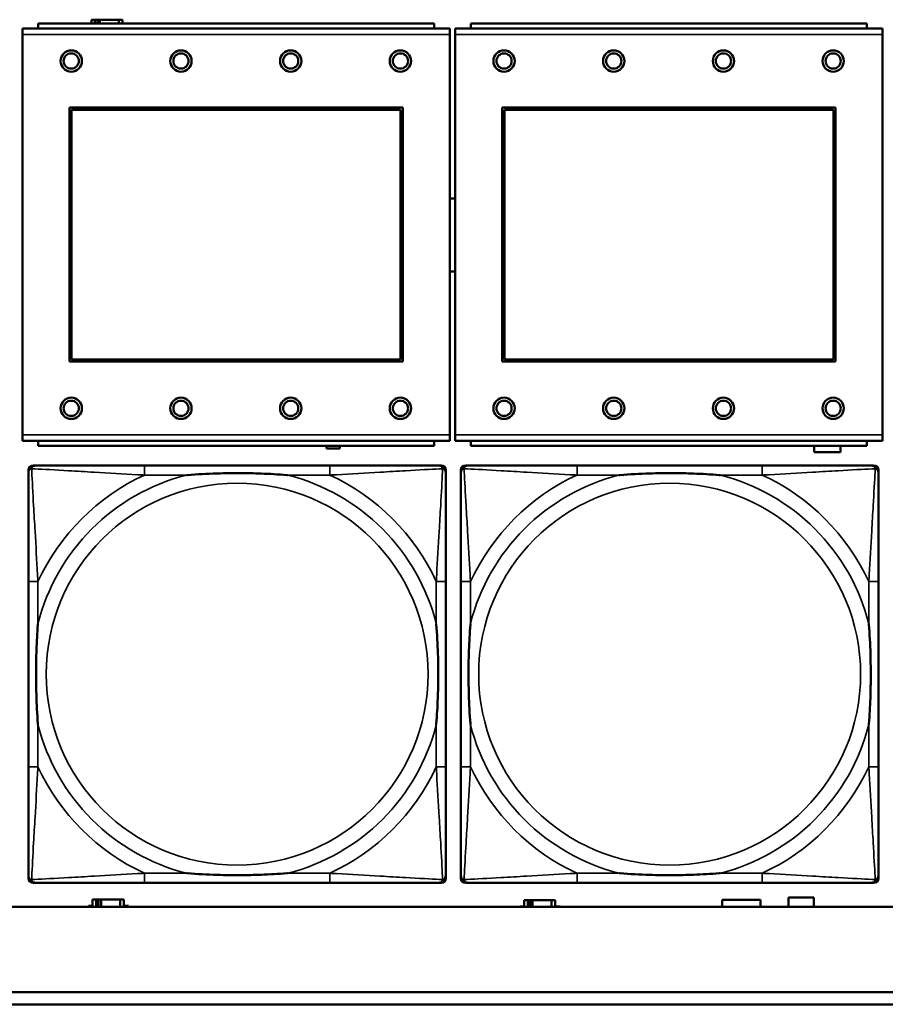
# Model space of a CAD drawing. Header units: inches. Extents: x 1.9 to 64.4, y 1.6 to 69.2.
# Tile 109 of 256: x 28.1 to 29.5, y 56.5 to 58.1. Entities that reach past the tile are written whole.
import ezdxf

# ---------------------------------------------------------------- set-up
doc = ezdxf.new("R2010")
doc.units = ezdxf.units.IN
doc.header["$MEASUREMENT"] = 0
doc.layers.add('Visible (ANSI)', color=7, linetype='Continuous', lineweight=50)
doc.layers.add('Visible Narrow (ANSI)', color=7, linetype='Continuous', lineweight=35)

msp = doc.modelspace()

# ---------------------------------------------------------------- linework, layer by layer
at = {"layer": 'Visible (ANSI)'}
for p, q in [((28.2364, 58.0676), (28.2306, 58.0676)), ((28.2306, 58.0676), (28.2306, 58.0614)), ((28.2364, 58.0676), (28.2404, 58.0676)), ((28.2364, 58.0614), (28.2364, 58.0676)), ((28.2404, 58.0614), (28.2404, 58.0676)), ((28.2404, 58.0676), (28.2445, 58.0676)), ((28.2445, 58.0676), (28.2445, 58.0614)), ((28.2445, 58.0676), (28.2757, 58.0676)), ((28.2757, 58.0676), (28.2757, 58.0614)), ((28.2816, 58.0676), (28.2757, 58.0676)), ((28.2816, 58.0614), (28.2816, 58.0676)), ((28.8186, 58.0534), (28.1176, 58.0534)), ((28.1176, 58.0434), (28.1176, 58.0534)), ((28.7931, 58.0614), (28.1431, 58.0614)), ((28.1431, 58.0534), (28.1431, 58.0614)), ((28.7931, 58.0614), (28.7931, 58.0534)), ((28.8186, 58.0534), (28.8186, 58.0434)), ((29.5286, 58.0534), (28.8276, 58.0534)), ((28.8276, 58.0434), (28.8276, 58.0534)), ((29.5031, 58.0614), (28.8531, 58.0614)), ((28.8531, 58.0534), (28.8531, 58.0614)), ((29.5031, 58.0614), (29.5031, 58.0534)), ((29.5286, 58.0534), (29.5286, 58.0434)), ((28.1176, 58.0434), (28.1176, 57.3864)), ((28.8186, 57.3864), (28.8186, 58.0434)), ((28.8276, 58.0434), (28.8276, 57.3864)), ((29.5286, 57.3864), (29.5286, 58.0434)), ((28.1946, 57.5064), (28.1946, 57.9234)), ((28.1946, 57.9234), (28.7416, 57.9234)), ((28.1982, 57.9198), (28.738, 57.9198)), ((28.1982, 57.51), (28.1982, 57.9198)), ((28.738, 57.9198), (28.738, 57.51)), ((28.7416, 57.9234), (28.7416, 57.5064)), ((28.9046, 57.5064), (28.9046, 57.9234)), ((28.9046, 57.9234), (29.4516, 57.9234)), ((28.9082, 57.9198), (29.448, 57.9198)), ((28.9082, 57.51), (28.9082, 57.9198)), ((29.448, 57.9198), (29.448, 57.51)), ((29.4516, 57.9234), (29.4516, 57.5064)), ((28.7416, 57.5064), (28.1946, 57.5064)), ((28.738, 57.51), (28.1982, 57.51)), ((29.4516, 57.5064), (28.9046, 57.5064)), ((29.448, 57.51), (28.9082, 57.51)), ((28.1176, 57.3764), (28.1176, 57.3864)), ((28.8186, 57.3864), (28.8186, 57.3764)), ((28.8276, 57.3764), (28.8276, 57.3864)), ((29.5286, 57.3864), (29.5286, 57.3764)), ((28.1176, 57.3764), (28.8186, 57.3764)), ((28.1431, 57.3764), (28.1431, 57.3684)), ((28.7931, 57.3684), (28.1431, 57.3684)), ((28.6165, 57.3637), (28.6165, 57.3684)), ((28.6385, 57.3684), (28.6385, 57.3637)), ((28.7931, 57.3684), (28.7931, 57.3764)), ((28.8276, 57.3764), (29.5286, 57.3764)), ((28.8531, 57.3764), (28.8531, 57.3684)), ((29.5031, 57.3684), (28.8531, 57.3684)), ((29.4166, 57.3581), (29.4166, 57.3684)), ((29.4596, 57.3684), (29.4596, 57.3581)), ((29.5031, 57.3684), (29.5031, 57.3764)), ((28.6385, 57.3637), (28.6165, 57.3637)), ((29.4596, 57.3581), (29.4166, 57.3581)), ((28.1351, 57.336), (28.139, 57.336)), ((28.6217, 57.336), (28.3177, 57.336)), ((28.8004, 57.336), (28.8043, 57.336)), ((28.8447, 57.336), (28.8486, 57.336)), ((29.3313, 57.336), (29.0274, 57.336)), ((29.51, 57.336), (29.514, 57.336)), ((28.1272, 56.6589), (28.1272, 57.3281)), ((28.8122, 57.3281), (28.8122, 57.3242)), ((28.8368, 56.6589), (28.8368, 57.3281)), ((29.5218, 57.3281), (29.5218, 57.3242)), ((28.1272, 57.1455), (28.1272, 56.8415)), ((28.8122, 56.8415), (28.8122, 57.1455)), ((28.8368, 57.1455), (28.8368, 56.8415)), ((29.5218, 56.8415), (29.5218, 57.1455)), ((28.8122, 56.6628), (28.8122, 56.6589)), ((29.5218, 56.6628), (29.5218, 56.6589)), ((28.8043, 56.651), (28.1351, 56.651)), ((28.3177, 56.651), (28.6217, 56.651)), ((29.514, 56.651), (28.8447, 56.651)), ((29.0274, 56.651), (29.3313, 56.651)), ((29.3741, 56.6116), (29.3741, 56.6271)), ((29.3741, 56.6271), (29.4161, 56.6271)), ((29.4161, 56.6271), (29.4161, 56.6116)), ((45.17, 56.6116), (22.395, 56.6116)), ((28.2261, 56.6116), (28.2261, 56.6131)), ((28.2261, 56.6131), (28.2326, 56.6131)), ((28.2384, 56.6236), (28.2326, 56.6236)), ((28.2326, 56.6236), (28.2326, 56.6116)), ((28.2384, 56.6236), (28.2424, 56.6236)), ((28.2384, 56.6116), (28.2384, 56.6236)), ((28.2424, 56.6116), (28.2424, 56.6236)), ((28.2424, 56.6236), (28.2465, 56.6236)), ((28.2465, 56.6236), (28.2465, 56.6116)), ((28.2465, 56.6236), (28.2777, 56.6236)), ((28.2777, 56.6236), (28.2777, 56.6116)), ((28.2836, 56.6236), (28.2777, 56.6236)), ((28.2836, 56.6116), (28.2836, 56.6236)), ((28.2836, 56.6131), (28.2917, 56.6131)), ((28.2917, 56.6131), (28.2917, 56.6116)), ((28.9341, 56.6116), (28.9341, 56.6121)), ((28.9341, 56.6121), (28.9406, 56.6121)), ((28.9464, 56.6226), (28.9406, 56.6226)), ((28.9406, 56.6226), (28.9406, 56.6116)), ((28.9464, 56.6226), (28.9504, 56.6226)), ((28.9464, 56.6116), (28.9464, 56.6226)), ((28.9504, 56.6116), (28.9504, 56.6226)), ((28.9504, 56.6226), (28.9545, 56.6226)), ((28.9545, 56.6226), (28.9545, 56.6116)), ((28.9545, 56.6226), (28.9857, 56.6226)), ((28.9857, 56.6226), (28.9857, 56.6116)), ((28.9916, 56.6226), (28.9857, 56.6226)), ((28.9916, 56.6116), (28.9916, 56.6226)), ((28.9916, 56.6121), (28.9997, 56.6121)), ((28.9997, 56.6121), (28.9997, 56.6116)), ((29.2656, 56.6116), (29.2656, 56.6229)), ((29.2656, 56.6229), (29.3286, 56.6229)), ((29.3286, 56.6229), (29.3286, 56.6116)), ((22.395, 56.4716), (33.1875, 56.4716)), ((33.1875, 56.4516), (22.395, 56.4516))]:
    msp.add_line(p, q, dxfattribs=at)
for centre, radius in [((28.1976, 57.9998), 0.0175), ((28.3776, 57.9998), 0.0175), ((28.5576, 57.9998), 0.0175), ((28.7376, 57.9998), 0.0175), ((28.9076, 57.9998), 0.0175), ((29.0876, 57.9998), 0.0175), ((29.2676, 57.9998), 0.0175), ((29.4476, 57.9998), 0.0175), ((28.1976, 57.9998), 0.0125), ((28.3776, 57.9998), 0.0125), ((28.5576, 57.9998), 0.0125), ((28.7376, 57.9998), 0.0125), ((28.9076, 57.9998), 0.0125), ((29.0876, 57.9998), 0.0125), ((29.2676, 57.9998), 0.0125), ((29.4476, 57.9998), 0.0125), ((28.1976, 57.4298), 0.0175), ((28.1976, 57.4298), 0.0125), ((28.3776, 57.4298), 0.0175), ((28.3776, 57.4298), 0.0125), ((28.5576, 57.4298), 0.0175), ((28.5576, 57.4298), 0.0125), ((28.7376, 57.4298), 0.0175), ((28.7376, 57.4298), 0.0125), ((28.9076, 57.4298), 0.0175), ((28.9076, 57.4298), 0.0125), ((29.0876, 57.4298), 0.0175), ((29.0876, 57.4298), 0.0125), ((29.2676, 57.4298), 0.0175), ((29.2676, 57.4298), 0.0125), ((29.4476, 57.4298), 0.0175), ((29.4476, 57.4298), 0.0125)]:
    msp.add_circle(centre, radius, dxfattribs=at)
for centre, radius, start, end in [((28.8234, 57.7144), 0.06, 85.9286, 94.5311), ((28.8234, 57.7144), 0.06, 265.4689, 274.0714), ((28.1351, 57.3281), 0.00787, 90, 180), ((28.139, 57.3242), 0.0118, 90, 180), ((28.8004, 57.3242), 0.0118, 0, 90), ((28.8043, 57.3281), 0.00787, 0, 90), ((28.8447, 57.3281), 0.00787, 90, 180), ((28.8486, 57.3242), 0.0118, 90, 180), ((29.51, 57.3242), 0.0118, 0, 90), ((29.514, 57.3281), 0.00787, 0, 90), ((28.139, 56.6628), 0.0118, 180, 270), ((28.1351, 56.6589), 0.00787, 180, 270), ((28.8004, 56.6628), 0.0118, 270, 360), ((28.8043, 56.6589), 0.00787, 270, 0), ((28.8486, 56.6628), 0.0118, 180, 270), ((28.8447, 56.6589), 0.00787, 180, 270), ((29.51, 56.6628), 0.0118, 270, 360), ((29.514, 56.6589), 0.00787, 270, 0)]:
    msp.add_arc(centre, radius, start, end, dxfattribs=at)
for points, knots in [([(28.3177, 57.336), (28.3142, 57.336), (28.3106, 57.336), (28.307, 57.336), (28.2738, 57.336), (28.2401, 57.336), (28.2092, 57.336), (28.1823, 57.336), (28.1567, 57.336), (28.1433, 57.336), (28.1417, 57.336), (28.1402, 57.336), (28.139, 57.336)], [0, 0, 0, 0, 0.0272471, 0.0272471, 0.0272471, 0.2790553, 0.2790553, 0.2790553, 0.4988354, 0.4988354, 0.4988354, 0.5252205, 0.5252205, 0.5252205, 0.5252205]), ([(28.8004, 57.336), (28.7855, 57.336), (28.7439, 57.336), (28.7033, 57.336), (28.6767, 57.336), (28.6489, 57.336), (28.6217, 57.336)], [-0.5252205, -0.5252205, -0.5252205, -0.5252205, -0.20743, -0.20743, -0.20743, 0, 0, 0, 0]), ([(29.0274, 57.336), (29.0238, 57.336), (29.0202, 57.336), (29.0166, 57.336), (28.9834, 57.336), (28.9497, 57.336), (28.9188, 57.336), (28.8919, 57.336), (28.8663, 57.336), (28.8529, 57.336), (28.8513, 57.336), (28.8499, 57.336), (28.8486, 57.336)], [0, 0, 0, 0, 0.0272471, 0.0272471, 0.0272471, 0.2790553, 0.2790553, 0.2790553, 0.4988354, 0.4988354, 0.4988354, 0.5252205, 0.5252205, 0.5252205, 0.5252205]), ([(29.51, 57.336), (29.4951, 57.336), (29.4535, 57.336), (29.4129, 57.336), (29.3864, 57.336), (29.3585, 57.336), (29.3313, 57.336)], [-0.5252205, -0.5252205, -0.5252205, -0.5252205, -0.20743, -0.20743, -0.20743, 0, 0, 0, 0]), ([(28.1272, 57.3242), (28.1272, 57.3093), (28.1272, 57.2677), (28.1272, 57.2271), (28.1272, 57.2005), (28.1272, 57.1727), (28.1272, 57.1455)], [-0.5252205, -0.5252205, -0.5252205, -0.5252205, -0.20743, -0.20743, -0.20743, 0, 0, 0, 0]), ([(28.387, 57.3203), (28.3874, 57.3203), (28.3878, 57.3203), (28.4043, 57.3216), (28.4204, 57.3224), (28.4434, 57.3231), (28.4501, 57.3233), (28.4592, 57.3234), (28.4617, 57.3234), (28.4658, 57.3234), (28.4674, 57.3234), (28.4705, 57.3234), (28.472, 57.3234), (28.4756, 57.3234), (28.4777, 57.3234), (28.4838, 57.3234), (28.488, 57.3233), (28.4977, 57.3231), (28.5033, 57.3229), (28.5231, 57.3222), (28.5371, 57.3214), (28.5516, 57.3203), (28.552, 57.3203), (28.5525, 57.3203)], [-0.416114, -0.416114, -0.416114, -0.416114, -0.4127691, -0.4127691, -0.2896446, -0.2896446, -0.2388934, -0.2388934, -0.2201881, -0.2201881, -0.2080204, -0.2080204, -0.196499, -0.196499, -0.1809939, -0.1809939, -0.149741, -0.149741, -0.1073162, -0.1073162, 0, 0, 0.0033356, 0.0033356, 0.0033356, 0.0033356]), ([(28.8122, 57.1455), (28.8122, 57.149), (28.8122, 57.1526), (28.8122, 57.1562), (28.8122, 57.1894), (28.8122, 57.2231), (28.8122, 57.254), (28.8122, 57.2809), (28.8122, 57.3065), (28.8122, 57.3199), (28.8122, 57.3215), (28.8122, 57.323), (28.8122, 57.3242)], [0, 0, 0, 0, 0.0272471, 0.0272471, 0.0272471, 0.2790553, 0.2790553, 0.2790553, 0.4988354, 0.4988354, 0.4988354, 0.5252205, 0.5252205, 0.5252205, 0.5252205]), ([(28.8368, 57.3242), (28.8368, 57.3093), (28.8368, 57.2677), (28.8368, 57.2271), (28.8368, 57.2005), (28.8368, 57.1727), (28.8368, 57.1455)], [-0.5252205, -0.5252205, -0.5252205, -0.5252205, -0.20743, -0.20743, -0.20743, 0, 0, 0, 0]), ([(29.0966, 57.3203), (29.097, 57.3203), (29.0975, 57.3203), (29.114, 57.3216), (29.13, 57.3224), (29.153, 57.3231), (29.1597, 57.3233), (29.1688, 57.3234), (29.1713, 57.3234), (29.1754, 57.3234), (29.177, 57.3234), (29.1801, 57.3234), (29.1817, 57.3234), (29.1852, 57.3234), (29.1873, 57.3234), (29.1935, 57.3234), (29.1976, 57.3233), (29.2073, 57.3231), (29.2129, 57.3229), (29.2327, 57.3222), (29.2467, 57.3214), (29.2612, 57.3203), (29.2616, 57.3203), (29.2621, 57.3203)], [-0.416114, -0.416114, -0.416114, -0.416114, -0.4127691, -0.4127691, -0.2896446, -0.2896446, -0.2388934, -0.2388934, -0.2201881, -0.2201881, -0.2080204, -0.2080204, -0.196499, -0.196499, -0.1809939, -0.1809939, -0.149741, -0.149741, -0.1073162, -0.1073162, 0, 0, 0.0033356, 0.0033356, 0.0033356, 0.0033356]), ([(29.5218, 57.1455), (29.5218, 57.149), (29.5218, 57.1526), (29.5218, 57.1562), (29.5218, 57.1894), (29.5218, 57.2231), (29.5218, 57.254), (29.5218, 57.2809), (29.5218, 57.3065), (29.5218, 57.3199), (29.5218, 57.3215), (29.5218, 57.323), (29.5218, 57.3242)], [0, 0, 0, 0, 0.0272471, 0.0272471, 0.0272471, 0.2790553, 0.2790553, 0.2790553, 0.4988354, 0.4988354, 0.4988354, 0.5252205, 0.5252205, 0.5252205, 0.5252205]), ([(28.1429, 56.9108), (28.1429, 56.9112), (28.1429, 56.9116), (28.1416, 56.9281), (28.1408, 56.9442), (28.1401, 56.9671), (28.1399, 56.9738), (28.1398, 56.983), (28.1398, 56.9855), (28.1398, 56.9896), (28.1398, 56.9912), (28.1398, 56.9943), (28.1398, 56.9958), (28.1398, 56.9994), (28.1398, 57.0015), (28.1398, 57.0076), (28.1399, 57.0118), (28.1401, 57.0215), (28.1403, 57.0271), (28.141, 57.0469), (28.1418, 57.0609), (28.1429, 57.0754), (28.1429, 57.0758), (28.1429, 57.0762)], [-0.416114, -0.416114, -0.416114, -0.416114, -0.4127691, -0.4127691, -0.2896446, -0.2896446, -0.2388934, -0.2388934, -0.2201881, -0.2201881, -0.2080204, -0.2080204, -0.196499, -0.196499, -0.1809939, -0.1809939, -0.149741, -0.149741, -0.1073162, -0.1073162, 0, 0, 0.0033356, 0.0033356, 0.0033356, 0.0033356]), ([(28.7965, 57.0762), (28.7965, 57.0758), (28.7965, 57.0754), (28.7978, 57.0589), (28.7986, 57.0428), (28.7994, 57.0199), (28.7995, 57.0132), (28.7996, 57.004), (28.7996, 57.0015), (28.7996, 56.9974), (28.7997, 56.9958), (28.7997, 56.9927), (28.7997, 56.9912), (28.7996, 56.9876), (28.7996, 56.9856), (28.7996, 56.9794), (28.7995, 56.9752), (28.7993, 56.9655), (28.7991, 56.9599), (28.7984, 56.9402), (28.7976, 56.9261), (28.7965, 56.9116), (28.7965, 56.9112), (28.7965, 56.9108)], [-0.416114, -0.416114, -0.416114, -0.416114, -0.4127691, -0.4127691, -0.2896446, -0.2896446, -0.2388934, -0.2388934, -0.2201881, -0.2201881, -0.2080204, -0.2080204, -0.196499, -0.196499, -0.1809939, -0.1809939, -0.149741, -0.149741, -0.1073162, -0.1073162, 0, 0, 0.0033356, 0.0033356, 0.0033356, 0.0033356]), ([(28.8526, 56.9108), (28.8525, 56.9112), (28.8525, 56.9116), (28.8512, 56.9281), (28.8504, 56.9442), (28.8497, 56.9671), (28.8495, 56.9738), (28.8494, 56.983), (28.8494, 56.9855), (28.8494, 56.9896), (28.8494, 56.9912), (28.8494, 56.9943), (28.8494, 56.9958), (28.8494, 56.9994), (28.8494, 57.0015), (28.8495, 57.0076), (28.8495, 57.0118), (28.8497, 57.0215), (28.8499, 57.0271), (28.8506, 57.0469), (28.8514, 57.0609), (28.8525, 57.0754), (28.8525, 57.0758), (28.8526, 57.0762)], [-0.416114, -0.416114, -0.416114, -0.416114, -0.4127691, -0.4127691, -0.2896446, -0.2896446, -0.2388934, -0.2388934, -0.2201881, -0.2201881, -0.2080204, -0.2080204, -0.196499, -0.196499, -0.1809939, -0.1809939, -0.149741, -0.149741, -0.1073162, -0.1073162, 0, 0, 0.0033356, 0.0033356, 0.0033356, 0.0033356]), ([(29.5061, 57.0762), (29.5061, 57.0758), (29.5062, 57.0754), (29.5074, 57.0589), (29.5083, 57.0428), (29.509, 57.0199), (29.5091, 57.0132), (29.5092, 57.004), (29.5092, 57.0015), (29.5093, 56.9974), (29.5093, 56.9958), (29.5093, 56.9927), (29.5093, 56.9912), (29.5093, 56.9876), (29.5092, 56.9856), (29.5092, 56.9794), (29.5091, 56.9752), (29.5089, 56.9655), (29.5088, 56.9599), (29.508, 56.9402), (29.5073, 56.9261), (29.5062, 56.9116), (29.5061, 56.9112), (29.5061, 56.9108)], [-0.416114, -0.416114, -0.416114, -0.416114, -0.4127691, -0.4127691, -0.2896446, -0.2896446, -0.2388934, -0.2388934, -0.2201881, -0.2201881, -0.2080204, -0.2080204, -0.196499, -0.196499, -0.1809939, -0.1809939, -0.149741, -0.149741, -0.1073162, -0.1073162, 0, 0, 0.0033356, 0.0033356, 0.0033356, 0.0033356]), ([(28.1272, 56.8415), (28.1272, 56.8143), (28.1272, 56.7865), (28.1272, 56.7599), (28.1272, 56.7193), (28.1272, 56.6777), (28.1272, 56.6628)], [3.9382945, 3.9382945, 3.9382945, 3.9382945, 4.1457245, 4.1457245, 4.1457245, 4.463515, 4.463515, 4.463515, 4.463515]), ([(28.8122, 56.6628), (28.8122, 56.6777), (28.8122, 56.7193), (28.8122, 56.7599), (28.8122, 56.7865), (28.8122, 56.8143), (28.8122, 56.8415)], [-0.5252205, -0.5252205, -0.5252205, -0.5252205, -0.20743, -0.20743, -0.20743, 0, 0, 0, 0]), ([(28.8368, 56.8415), (28.8368, 56.8143), (28.8368, 56.7865), (28.8368, 56.7599), (28.8368, 56.7193), (28.8368, 56.6777), (28.8368, 56.6628)], [3.9382945, 3.9382945, 3.9382945, 3.9382945, 4.1457245, 4.1457245, 4.1457245, 4.463515, 4.463515, 4.463515, 4.463515]), ([(29.5218, 56.6628), (29.5218, 56.6777), (29.5218, 56.7193), (29.5218, 56.7599), (29.5218, 56.7865), (29.5218, 56.8143), (29.5218, 56.8415)], [-0.5252205, -0.5252205, -0.5252205, -0.5252205, -0.20743, -0.20743, -0.20743, 0, 0, 0, 0]), ([(28.5525, 56.6667), (28.552, 56.6667), (28.5516, 56.6667), (28.5371, 56.6656), (28.5231, 56.6648), (28.5033, 56.6641), (28.4977, 56.6639), (28.488, 56.6637), (28.4838, 56.6636), (28.4777, 56.6636), (28.4756, 56.6636), (28.472, 56.6636), (28.4705, 56.6636), (28.4674, 56.6636), (28.4658, 56.6636), (28.4617, 56.6636), (28.4592, 56.6636), (28.4501, 56.6637), (28.4434, 56.6639), (28.4204, 56.6646), (28.4043, 56.6654), (28.3878, 56.6667), (28.3874, 56.6667), (28.387, 56.6667)], [-0.4149464, -0.4149464, -0.4149464, -0.4149464, -0.41162, -0.41162, -0.3046026, -0.3046026, -0.2622958, -0.2622958, -0.23113, -0.23113, -0.215668, -0.215668, -0.2041787, -0.2041787, -0.1920448, -0.1920448, -0.1733916, -0.1733916, -0.1227817, -0.1227817, 0, 0, 0.0033356, 0.0033356, 0.0033356, 0.0033356]), ([(29.2621, 56.6667), (29.2616, 56.6667), (29.2612, 56.6667), (29.2467, 56.6656), (29.2327, 56.6648), (29.2129, 56.6641), (29.2073, 56.6639), (29.1976, 56.6637), (29.1935, 56.6636), (29.1873, 56.6636), (29.1852, 56.6636), (29.1817, 56.6636), (29.1801, 56.6636), (29.177, 56.6636), (29.1754, 56.6636), (29.1713, 56.6636), (29.1688, 56.6636), (29.1597, 56.6637), (29.153, 56.6639), (29.13, 56.6646), (29.114, 56.6654), (29.0975, 56.6667), (29.097, 56.6667), (29.0966, 56.6667)], [-0.4149464, -0.4149464, -0.4149464, -0.4149464, -0.41162, -0.41162, -0.3046026, -0.3046026, -0.2622958, -0.2622958, -0.23113, -0.23113, -0.215668, -0.215668, -0.2041787, -0.2041787, -0.1920448, -0.1920448, -0.1733916, -0.1733916, -0.1227817, -0.1227817, 0, 0, 0.0033356, 0.0033356, 0.0033356, 0.0033356]), ([(28.139, 56.651), (28.1539, 56.651), (28.1955, 56.651), (28.2361, 56.651), (28.2627, 56.651), (28.2905, 56.651), (28.3177, 56.651)], [-0.5252205, -0.5252205, -0.5252205, -0.5252205, -0.20743, -0.20743, -0.20743, 0, 0, 0, 0]), ([(28.6217, 56.651), (28.6489, 56.651), (28.6767, 56.651), (28.7033, 56.651), (28.7439, 56.651), (28.7855, 56.651), (28.8004, 56.651)], [3.9382945, 3.9382945, 3.9382945, 3.9382945, 4.1457245, 4.1457245, 4.1457245, 4.463515, 4.463515, 4.463515, 4.463515]), ([(28.8486, 56.651), (28.8635, 56.651), (28.9051, 56.651), (28.9458, 56.651), (28.9723, 56.651), (29.0001, 56.651), (29.0274, 56.651)], [-0.5252205, -0.5252205, -0.5252205, -0.5252205, -0.20743, -0.20743, -0.20743, 0, 0, 0, 0]), ([(29.3313, 56.651), (29.3585, 56.651), (29.3864, 56.651), (29.4129, 56.651), (29.4535, 56.651), (29.4951, 56.651), (29.51, 56.651)], [3.9382945, 3.9382945, 3.9382945, 3.9382945, 4.1457245, 4.1457245, 4.1457245, 4.463515, 4.463515, 4.463515, 4.463515])]:
    msp.add_open_spline(points, degree=3, knots=knots, dxfattribs=at)
at = {"layer": 'Visible Narrow (ANSI)'}
for p, q in [((28.1176, 58.0434), (28.8186, 58.0434)), ((28.8276, 58.0434), (29.5286, 58.0434)), ((28.8186, 57.3864), (28.1176, 57.3864)), ((29.5286, 57.3864), (28.8276, 57.3864)), ((28.3177, 57.336), (28.3177, 57.3203)), ((28.6217, 57.336), (28.6217, 57.3203)), ((29.0274, 57.336), (29.0274, 57.3203)), ((29.3313, 57.336), (29.3313, 57.3203)), ((28.3177, 57.3203), (28.387, 57.3203)), ((28.5525, 57.3203), (28.6217, 57.3203)), ((29.0274, 57.3203), (29.0966, 57.3203)), ((29.2621, 57.3203), (29.3313, 57.3203)), ((28.1429, 57.1455), (28.1272, 57.1455)), ((28.1429, 57.0762), (28.1429, 57.1455)), ((28.8122, 57.1455), (28.7965, 57.1455)), ((28.7965, 57.1455), (28.7965, 57.0762)), ((28.8526, 57.1455), (28.8368, 57.1455)), ((28.8526, 57.0762), (28.8526, 57.1455)), ((29.5218, 57.1455), (29.5061, 57.1455)), ((29.5061, 57.1455), (29.5061, 57.0762)), ((28.1429, 56.8415), (28.1429, 56.9108)), ((28.7965, 56.9108), (28.7965, 56.8415)), ((28.8526, 56.8415), (28.8526, 56.9108)), ((29.5061, 56.9108), (29.5061, 56.8415)), ((28.1429, 56.8415), (28.1272, 56.8415)), ((28.8122, 56.8415), (28.7965, 56.8415)), ((28.8526, 56.8415), (28.8368, 56.8415)), ((29.5218, 56.8415), (29.5061, 56.8415)), ((28.3177, 56.6667), (28.3177, 56.651)), ((28.387, 56.6667), (28.3177, 56.6667)), ((28.6217, 56.6667), (28.5525, 56.6667)), ((28.6217, 56.6667), (28.6217, 56.651)), ((29.0274, 56.6667), (29.0274, 56.651)), ((29.0966, 56.6667), (29.0274, 56.6667)), ((29.3313, 56.6667), (29.2621, 56.6667)), ((29.3313, 56.6667), (29.3313, 56.651))]:
    msp.add_line(p, q, dxfattribs=at)
for centre in [(28.4697, 56.9935), (29.1793, 56.9935)]:
    msp.add_circle(centre, 0.3133, dxfattribs=at)
for centre, radius, start, end in [((28.4697, 56.9935), 0.3371, 104.2103, 165.7897), ((28.4697, 56.9935), 0.3604, 114.9407, 155.0593), ((28.4697, 56.9935), 0.3371, 14.2103, 75.7897), ((28.4697, 56.9935), 0.3604, 24.9407, 65.0593), ((29.1793, 56.9935), 0.3371, 104.2103, 165.7897), ((29.1793, 56.9935), 0.3604, 114.9407, 155.0593), ((29.1793, 56.9935), 0.3371, 14.2103, 75.7897), ((29.1793, 56.9935), 0.3604, 24.9407, 65.0593), ((28.4697, 56.9935), 0.3371, 194.2103, 255.7897), ((28.4697, 56.9935), 0.3371, 284.2103, 345.7897), ((29.1793, 56.9935), 0.3371, 194.2103, 255.7897), ((29.1793, 56.9935), 0.3371, 284.2103, 345.7897), ((28.4697, 56.9935), 0.3604, 204.9407, 245.0593), ((28.4697, 56.9935), 0.3604, 294.9407, 335.0593), ((29.1793, 56.9935), 0.3604, 204.9407, 245.0593), ((29.1793, 56.9935), 0.3604, 294.9407, 335.0593)]:
    msp.add_arc(centre, radius, start, end, dxfattribs=at)
for points, knots in [([(28.1325, 57.3307), (28.1327, 57.3313), (28.1329, 57.3319), (28.1334, 57.3329), (28.1337, 57.3334), (28.1343, 57.3341), (28.1346, 57.3344), (28.135, 57.3347), (28.1351, 57.3348), (28.1355, 57.3351), (28.1358, 57.3352), (28.1364, 57.3355), (28.1368, 57.3357), (28.1378, 57.3359), (28.1384, 57.336), (28.139, 57.336)], [-0.00012419, -0.00012419, -0.00012419, -0.00012419, 0.00449537, 0.00449537, 0.00977487, 0.00977487, 0.01307456, 0.01307456, 0.0147244, 0.0147244, 0.01736415, 0.01736415, 0.02158775, 0.02158775, 0.02627331, 0.02627331, 0.02627331, 0.02627331]), ([(28.8004, 57.336), (28.801, 57.336), (28.8016, 57.3359), (28.8026, 57.3357), (28.803, 57.3355), (28.8037, 57.3352), (28.8039, 57.3351), (28.8043, 57.3348), (28.8044, 57.3347), (28.8048, 57.3344), (28.8051, 57.3341), (28.8057, 57.3334), (28.806, 57.3329), (28.8065, 57.3319), (28.8068, 57.3313), (28.8069, 57.3307)], [-0.02627331, -0.02627331, -0.02627331, -0.02627331, -0.02158775, -0.02158775, -0.01736415, -0.01736415, -0.0147244, -0.0147244, -0.01307456, -0.01307456, -0.00977487, -0.00977487, -0.00449537, -0.00449537, 0.00012419, 0.00012419, 0.00012419, 0.00012419]), ([(28.8421, 57.3307), (28.8423, 57.3313), (28.8425, 57.3319), (28.843, 57.3329), (28.8434, 57.3334), (28.844, 57.3341), (28.8442, 57.3344), (28.8446, 57.3347), (28.8448, 57.3348), (28.8451, 57.3351), (28.8454, 57.3352), (28.846, 57.3355), (28.8465, 57.3357), (28.8475, 57.3359), (28.848, 57.336), (28.8486, 57.336)], [-0.00012419, -0.00012419, -0.00012419, -0.00012419, 0.00449537, 0.00449537, 0.00977487, 0.00977487, 0.01307456, 0.01307456, 0.0147244, 0.0147244, 0.01736415, 0.01736415, 0.02158775, 0.02158775, 0.02627331, 0.02627331, 0.02627331, 0.02627331]), ([(29.51, 57.336), (29.5106, 57.336), (29.5112, 57.3359), (29.5122, 57.3357), (29.5126, 57.3355), (29.5133, 57.3352), (29.5135, 57.3351), (29.5139, 57.3348), (29.514, 57.3347), (29.5144, 57.3344), (29.5147, 57.3341), (29.5153, 57.3334), (29.5156, 57.3329), (29.5162, 57.3319), (29.5164, 57.3313), (29.5166, 57.3307)], [-0.02627331, -0.02627331, -0.02627331, -0.02627331, -0.02158775, -0.02158775, -0.01736415, -0.01736415, -0.0147244, -0.0147244, -0.01307456, -0.01307456, -0.00977487, -0.00977487, -0.00449537, -0.00449537, 0.00012419, 0.00012419, 0.00012419, 0.00012419]), ([(28.1272, 57.3242), (28.1272, 57.3248), (28.1273, 57.3254), (28.1275, 57.3264), (28.1277, 57.3268), (28.128, 57.3275), (28.1281, 57.3277), (28.1284, 57.3281), (28.1285, 57.3282), (28.1288, 57.3286), (28.1291, 57.3289), (28.1298, 57.3295), (28.1303, 57.3298), (28.1314, 57.3303), (28.1319, 57.3306), (28.1325, 57.3307)], [-0.02627331, -0.02627331, -0.02627331, -0.02627331, -0.02158775, -0.02158775, -0.01736415, -0.01736415, -0.0147244, -0.0147244, -0.01307456, -0.01307456, -0.00977487, -0.00977487, -0.00449537, -0.00449537, 0.00012419, 0.00012419, 0.00012419, 0.00012419]), ([(28.1429, 57.1455), (28.1427, 57.1492), (28.1425, 57.153), (28.141, 57.1803), (28.1396, 57.2045), (28.1374, 57.2424), (28.1366, 57.2564), (28.1346, 57.2916), (28.1335, 57.3118), (28.1327, 57.3272), (28.1326, 57.329), (28.1325, 57.3307)], [0, 0, 0, 0, 0.0278591, 0.0278591, 0.201273, 0.201273, 0.3066357, 0.3066357, 0.475216, 0.475216, 0.5007189, 0.5007189, 0.5007189, 0.5007189]), ([(28.1325, 57.3307), (28.1342, 57.3306), (28.136, 57.3305), (28.1514, 57.3297), (28.1716, 57.3287), (28.2068, 57.3267), (28.2208, 57.3258), (28.2587, 57.3236), (28.2829, 57.3222), (28.3102, 57.3207), (28.314, 57.3205), (28.3177, 57.3203)], [-0.5007189, -0.5007189, -0.5007189, -0.5007189, -0.475216, -0.475216, -0.3066357, -0.3066357, -0.201273, -0.201273, -0.0278591, -0.0278591, 0, 0, 0, 0]), ([(28.6217, 57.3203), (28.6254, 57.3205), (28.6292, 57.3207), (28.6565, 57.3222), (28.6807, 57.3236), (28.7186, 57.3258), (28.7326, 57.3267), (28.7679, 57.3287), (28.788, 57.3297), (28.8034, 57.3305), (28.8052, 57.3306), (28.8069, 57.3307)], [0, 0, 0, 0, 0.0278591, 0.0278591, 0.201273, 0.201273, 0.3066357, 0.3066357, 0.475216, 0.475216, 0.5007189, 0.5007189, 0.5007189, 0.5007189]), ([(28.8069, 57.3307), (28.8069, 57.329), (28.8068, 57.3272), (28.8059, 57.3118), (28.8049, 57.2916), (28.8029, 57.2564), (28.802, 57.2424), (28.7998, 57.2045), (28.7984, 57.1803), (28.7969, 57.153), (28.7967, 57.1492), (28.7965, 57.1455)], [-0.5007189, -0.5007189, -0.5007189, -0.5007189, -0.475216, -0.475216, -0.3066357, -0.3066357, -0.201273, -0.201273, -0.0278591, -0.0278591, 0, 0, 0, 0]), ([(28.8069, 57.3307), (28.8075, 57.3306), (28.8081, 57.3303), (28.8091, 57.3298), (28.8096, 57.3295), (28.8103, 57.3289), (28.8106, 57.3286), (28.8109, 57.3282), (28.811, 57.3281), (28.8113, 57.3277), (28.8114, 57.3275), (28.8117, 57.3268), (28.8119, 57.3264), (28.8122, 57.3254), (28.8122, 57.3248), (28.8122, 57.3242)], [-0.00012419, -0.00012419, -0.00012419, -0.00012419, 0.00449537, 0.00449537, 0.00977487, 0.00977487, 0.01307456, 0.01307456, 0.0147244, 0.0147244, 0.01736415, 0.01736415, 0.02158775, 0.02158775, 0.02627331, 0.02627331, 0.02627331, 0.02627331]), ([(28.8368, 57.3242), (28.8368, 57.3248), (28.8369, 57.3254), (28.8371, 57.3264), (28.8373, 57.3268), (28.8376, 57.3275), (28.8378, 57.3277), (28.838, 57.3281), (28.8381, 57.3282), (28.8385, 57.3286), (28.8387, 57.3289), (28.8394, 57.3295), (28.8399, 57.3298), (28.841, 57.3303), (28.8415, 57.3306), (28.8421, 57.3307)], [-0.02627331, -0.02627331, -0.02627331, -0.02627331, -0.02158775, -0.02158775, -0.01736415, -0.01736415, -0.0147244, -0.0147244, -0.01307456, -0.01307456, -0.00977487, -0.00977487, -0.00449537, -0.00449537, 0.00012419, 0.00012419, 0.00012419, 0.00012419]), ([(28.8526, 57.1455), (28.8524, 57.1492), (28.8521, 57.153), (28.8506, 57.1803), (28.8492, 57.2045), (28.847, 57.2424), (28.8462, 57.2564), (28.8442, 57.2916), (28.8431, 57.3118), (28.8423, 57.3272), (28.8422, 57.329), (28.8421, 57.3307)], [0, 0, 0, 0, 0.0278591, 0.0278591, 0.201273, 0.201273, 0.3066357, 0.3066357, 0.475216, 0.475216, 0.5007189, 0.5007189, 0.5007189, 0.5007189]), ([(28.8421, 57.3307), (28.8438, 57.3306), (28.8456, 57.3305), (28.8611, 57.3297), (28.8812, 57.3287), (28.9164, 57.3267), (28.9305, 57.3258), (28.9683, 57.3236), (28.9925, 57.3222), (29.0198, 57.3207), (29.0236, 57.3205), (29.0274, 57.3203)], [-0.5007189, -0.5007189, -0.5007189, -0.5007189, -0.475216, -0.475216, -0.3066357, -0.3066357, -0.201273, -0.201273, -0.0278591, -0.0278591, 0, 0, 0, 0]), ([(29.3313, 57.3203), (29.335, 57.3205), (29.3388, 57.3207), (29.3662, 57.3222), (29.3903, 57.3236), (29.4282, 57.3258), (29.4422, 57.3267), (29.4775, 57.3287), (29.4976, 57.3297), (29.513, 57.3305), (29.5149, 57.3306), (29.5166, 57.3307)], [0, 0, 0, 0, 0.0278591, 0.0278591, 0.201273, 0.201273, 0.3066357, 0.3066357, 0.475216, 0.475216, 0.5007189, 0.5007189, 0.5007189, 0.5007189]), ([(29.5166, 57.3307), (29.5165, 57.329), (29.5164, 57.3272), (29.5156, 57.3118), (29.5145, 57.2916), (29.5125, 57.2564), (29.5117, 57.2424), (29.5095, 57.2045), (29.508, 57.1803), (29.5065, 57.153), (29.5063, 57.1492), (29.5061, 57.1455)], [-0.5007189, -0.5007189, -0.5007189, -0.5007189, -0.475216, -0.475216, -0.3066357, -0.3066357, -0.201273, -0.201273, -0.0278591, -0.0278591, 0, 0, 0, 0]), ([(29.5166, 57.3307), (29.5171, 57.3306), (29.5177, 57.3303), (29.5187, 57.3298), (29.5192, 57.3295), (29.5199, 57.3289), (29.5202, 57.3286), (29.5205, 57.3282), (29.5206, 57.3281), (29.5209, 57.3277), (29.521, 57.3275), (29.5214, 57.3268), (29.5215, 57.3264), (29.5218, 57.3254), (29.5218, 57.3248), (29.5218, 57.3242)], [-0.00012419, -0.00012419, -0.00012419, -0.00012419, 0.00449537, 0.00449537, 0.00977487, 0.00977487, 0.01307456, 0.01307456, 0.0147244, 0.0147244, 0.01736415, 0.01736415, 0.02158775, 0.02158775, 0.02627331, 0.02627331, 0.02627331, 0.02627331]), ([(28.1325, 56.6563), (28.1326, 56.658), (28.1327, 56.6598), (28.1335, 56.6752), (28.1346, 56.6954), (28.1366, 56.7306), (28.1374, 56.7446), (28.1396, 56.7825), (28.141, 56.8067), (28.1425, 56.834), (28.1427, 56.8378), (28.1429, 56.8415)], [-4.4390134, -4.4390134, -4.4390134, -4.4390134, -4.4135105, -4.4135105, -4.2449302, -4.2449302, -4.1395675, -4.1395675, -3.9661536, -3.9661536, -3.9382945, -3.9382945, -3.9382945, -3.9382945]), ([(28.7965, 56.8415), (28.7967, 56.8378), (28.7969, 56.834), (28.7984, 56.8067), (28.7998, 56.7825), (28.802, 56.7446), (28.8029, 56.7306), (28.8049, 56.6954), (28.8059, 56.6752), (28.8068, 56.6598), (28.8069, 56.658), (28.8069, 56.6563)], [0, 0, 0, 0, 0.0278591, 0.0278591, 0.201273, 0.201273, 0.3066357, 0.3066357, 0.475216, 0.475216, 0.5007189, 0.5007189, 0.5007189, 0.5007189]), ([(28.8421, 56.6563), (28.8422, 56.658), (28.8423, 56.6598), (28.8431, 56.6752), (28.8442, 56.6954), (28.8462, 56.7306), (28.847, 56.7446), (28.8492, 56.7825), (28.8506, 56.8067), (28.8521, 56.834), (28.8524, 56.8378), (28.8526, 56.8415)], [-4.4390134, -4.4390134, -4.4390134, -4.4390134, -4.4135105, -4.4135105, -4.2449302, -4.2449302, -4.1395675, -4.1395675, -3.9661536, -3.9661536, -3.9382945, -3.9382945, -3.9382945, -3.9382945]), ([(29.5061, 56.8415), (29.5063, 56.8378), (29.5065, 56.834), (29.508, 56.8067), (29.5095, 56.7825), (29.5117, 56.7446), (29.5125, 56.7306), (29.5145, 56.6954), (29.5156, 56.6752), (29.5164, 56.6598), (29.5165, 56.658), (29.5166, 56.6563)], [0, 0, 0, 0, 0.0278591, 0.0278591, 0.201273, 0.201273, 0.3066357, 0.3066357, 0.475216, 0.475216, 0.5007189, 0.5007189, 0.5007189, 0.5007189]), ([(28.1325, 56.6563), (28.1319, 56.6564), (28.1314, 56.6567), (28.1303, 56.6572), (28.1298, 56.6575), (28.1291, 56.6581), (28.1288, 56.6584), (28.1285, 56.6588), (28.1284, 56.6589), (28.1281, 56.6593), (28.128, 56.6595), (28.1277, 56.6602), (28.1275, 56.6606), (28.1273, 56.6616), (28.1272, 56.6622), (28.1272, 56.6628)], [-0.00012419, -0.00012419, -0.00012419, -0.00012419, 0.00449537, 0.00449537, 0.00977487, 0.00977487, 0.01307456, 0.01307456, 0.0147244, 0.0147244, 0.01736415, 0.01736415, 0.02158775, 0.02158775, 0.02627331, 0.02627331, 0.02627331, 0.02627331]), ([(28.3177, 56.6667), (28.314, 56.6665), (28.3102, 56.6663), (28.2829, 56.6648), (28.2587, 56.6634), (28.2208, 56.6612), (28.2068, 56.6603), (28.1716, 56.6584), (28.1514, 56.6573), (28.136, 56.6565), (28.1342, 56.6564), (28.1325, 56.6563)], [0, 0, 0, 0, 0.0278591, 0.0278591, 0.201273, 0.201273, 0.3066357, 0.3066357, 0.475216, 0.475216, 0.5007189, 0.5007189, 0.5007189, 0.5007189]), ([(28.139, 56.651), (28.1384, 56.651), (28.1378, 56.6511), (28.1368, 56.6513), (28.1364, 56.6515), (28.1358, 56.6518), (28.1355, 56.6519), (28.1351, 56.6522), (28.135, 56.6523), (28.1346, 56.6526), (28.1343, 56.6529), (28.1337, 56.6536), (28.1334, 56.6541), (28.1329, 56.6551), (28.1327, 56.6557), (28.1325, 56.6563)], [-0.02627331, -0.02627331, -0.02627331, -0.02627331, -0.02158775, -0.02158775, -0.01736415, -0.01736415, -0.0147244, -0.0147244, -0.01307456, -0.01307456, -0.00977487, -0.00977487, -0.00449537, -0.00449537, 0.00012419, 0.00012419, 0.00012419, 0.00012419]), ([(28.8069, 56.6563), (28.8052, 56.6564), (28.8034, 56.6565), (28.788, 56.6573), (28.7679, 56.6584), (28.7326, 56.6603), (28.7186, 56.6612), (28.6807, 56.6634), (28.6565, 56.6648), (28.6292, 56.6663), (28.6254, 56.6665), (28.6217, 56.6667)], [-4.4390134, -4.4390134, -4.4390134, -4.4390134, -4.4135105, -4.4135105, -4.2449302, -4.2449302, -4.1395675, -4.1395675, -3.9661536, -3.9661536, -3.9382945, -3.9382945, -3.9382945, -3.9382945]), ([(28.8069, 56.6563), (28.8068, 56.6557), (28.8065, 56.6551), (28.806, 56.6541), (28.8057, 56.6536), (28.8051, 56.6529), (28.8048, 56.6526), (28.8044, 56.6523), (28.8043, 56.6522), (28.8039, 56.6519), (28.8037, 56.6518), (28.803, 56.6515), (28.8026, 56.6513), (28.8016, 56.6511), (28.801, 56.651), (28.8004, 56.651)], [-0.00012419, -0.00012419, -0.00012419, -0.00012419, 0.00449537, 0.00449537, 0.00977487, 0.00977487, 0.01307456, 0.01307456, 0.0147244, 0.0147244, 0.01736415, 0.01736415, 0.02158775, 0.02158775, 0.02627331, 0.02627331, 0.02627331, 0.02627331]), ([(28.8122, 56.6628), (28.8122, 56.6622), (28.8122, 56.6616), (28.8119, 56.6606), (28.8117, 56.6602), (28.8114, 56.6595), (28.8113, 56.6593), (28.811, 56.6589), (28.8109, 56.6588), (28.8106, 56.6584), (28.8103, 56.6581), (28.8096, 56.6575), (28.8091, 56.6572), (28.8081, 56.6567), (28.8075, 56.6564), (28.8069, 56.6563)], [-0.02627331, -0.02627331, -0.02627331, -0.02627331, -0.02158775, -0.02158775, -0.01736415, -0.01736415, -0.0147244, -0.0147244, -0.01307456, -0.01307456, -0.00977487, -0.00977487, -0.00449537, -0.00449537, 0.00012419, 0.00012419, 0.00012419, 0.00012419]), ([(28.8421, 56.6563), (28.8415, 56.6564), (28.841, 56.6567), (28.8399, 56.6572), (28.8394, 56.6575), (28.8387, 56.6581), (28.8385, 56.6584), (28.8381, 56.6588), (28.838, 56.6589), (28.8378, 56.6593), (28.8376, 56.6595), (28.8373, 56.6602), (28.8371, 56.6606), (28.8369, 56.6616), (28.8368, 56.6622), (28.8368, 56.6628)], [-0.00012419, -0.00012419, -0.00012419, -0.00012419, 0.00449537, 0.00449537, 0.00977487, 0.00977487, 0.01307456, 0.01307456, 0.0147244, 0.0147244, 0.01736415, 0.01736415, 0.02158775, 0.02158775, 0.02627331, 0.02627331, 0.02627331, 0.02627331]), ([(29.0274, 56.6667), (29.0236, 56.6665), (29.0198, 56.6663), (28.9925, 56.6648), (28.9683, 56.6634), (28.9305, 56.6612), (28.9164, 56.6603), (28.8812, 56.6584), (28.8611, 56.6573), (28.8456, 56.6565), (28.8438, 56.6564), (28.8421, 56.6563)], [0, 0, 0, 0, 0.0278591, 0.0278591, 0.201273, 0.201273, 0.3066357, 0.3066357, 0.475216, 0.475216, 0.5007189, 0.5007189, 0.5007189, 0.5007189]), ([(28.8486, 56.651), (28.848, 56.651), (28.8475, 56.6511), (28.8465, 56.6513), (28.846, 56.6515), (28.8454, 56.6518), (28.8451, 56.6519), (28.8448, 56.6522), (28.8446, 56.6523), (28.8442, 56.6526), (28.844, 56.6529), (28.8434, 56.6536), (28.843, 56.6541), (28.8425, 56.6551), (28.8423, 56.6557), (28.8421, 56.6563)], [-0.02627331, -0.02627331, -0.02627331, -0.02627331, -0.02158775, -0.02158775, -0.01736415, -0.01736415, -0.0147244, -0.0147244, -0.01307456, -0.01307456, -0.00977487, -0.00977487, -0.00449537, -0.00449537, 0.00012419, 0.00012419, 0.00012419, 0.00012419]), ([(29.5166, 56.6563), (29.5149, 56.6564), (29.513, 56.6565), (29.4976, 56.6573), (29.4775, 56.6584), (29.4422, 56.6603), (29.4282, 56.6612), (29.3903, 56.6634), (29.3662, 56.6648), (29.3388, 56.6663), (29.335, 56.6665), (29.3313, 56.6667)], [-4.4390134, -4.4390134, -4.4390134, -4.4390134, -4.4135105, -4.4135105, -4.2449302, -4.2449302, -4.1395675, -4.1395675, -3.9661536, -3.9661536, -3.9382945, -3.9382945, -3.9382945, -3.9382945]), ([(29.5166, 56.6563), (29.5164, 56.6557), (29.5162, 56.6551), (29.5156, 56.6541), (29.5153, 56.6536), (29.5147, 56.6529), (29.5144, 56.6526), (29.514, 56.6523), (29.5139, 56.6522), (29.5135, 56.6519), (29.5133, 56.6518), (29.5126, 56.6515), (29.5122, 56.6513), (29.5112, 56.6511), (29.5106, 56.651), (29.51, 56.651)], [-0.00012419, -0.00012419, -0.00012419, -0.00012419, 0.00449537, 0.00449537, 0.00977487, 0.00977487, 0.01307456, 0.01307456, 0.0147244, 0.0147244, 0.01736415, 0.01736415, 0.02158775, 0.02158775, 0.02627331, 0.02627331, 0.02627331, 0.02627331]), ([(29.5218, 56.6628), (29.5218, 56.6622), (29.5218, 56.6616), (29.5215, 56.6606), (29.5214, 56.6602), (29.521, 56.6595), (29.5209, 56.6593), (29.5206, 56.6589), (29.5205, 56.6588), (29.5202, 56.6584), (29.5199, 56.6581), (29.5192, 56.6575), (29.5187, 56.6572), (29.5177, 56.6567), (29.5171, 56.6564), (29.5166, 56.6563)], [-0.02627331, -0.02627331, -0.02627331, -0.02627331, -0.02158775, -0.02158775, -0.01736415, -0.01736415, -0.0147244, -0.0147244, -0.01307456, -0.01307456, -0.00977487, -0.00977487, -0.00449537, -0.00449537, 0.00012419, 0.00012419, 0.00012419, 0.00012419])]:
    msp.add_open_spline(points, degree=3, knots=knots, dxfattribs=at)

doc.saveas('drawing.dxf')
